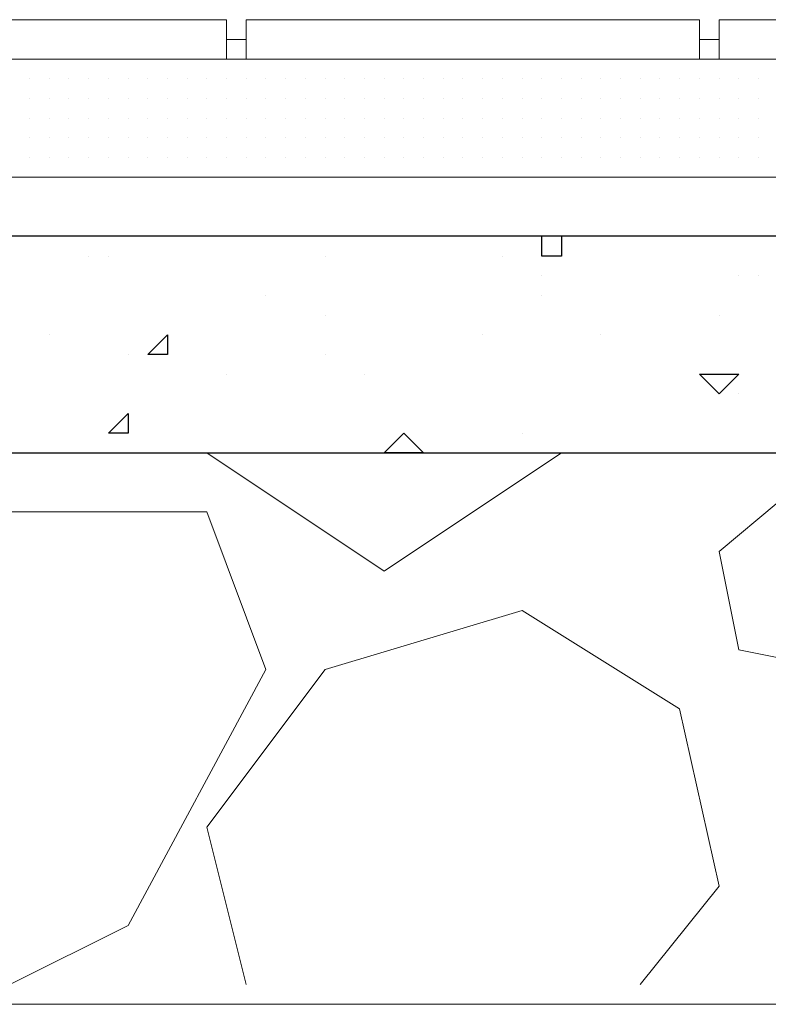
# Model space of a CAD drawing. Header units: metres. Extents: x 5.7 to 89.8, y 4 to 63.5.
# Tile 47 of 256: x 12.981 to 13.347, y 45.389 to 45.87. Entities that reach past the tile are written whole.
import ezdxf

# ---------------------------------------------------------------- set-up
doc = ezdxf.new("R2010")
doc.units = ezdxf.units.M
doc.header["$MEASUREMENT"] = 0
for name, color, linetype in [('PDF17_hatch', 7, 'Continuous'), ('PDF17_hatch-borshi', 7, 'Continuous'), ('PDF17_kaff', 7, 'Continuous')]:
    doc.layers.add(name, color=color, linetype=linetype)

msp = doc.modelspace()

# ---------------------------------------------------------------- linework, layer by layer
at = {"layer": 'PDF17_hatch', "lineweight": 25}
for points in [[(13.24611, 45.76425), (13.24611, 45.75462), (13.23648, 45.75462), (13.23648, 45.76425)], [(13.01496, 45.75462), (13.01496, 45.75462)], [(13.02459, 45.75462), (13.02459, 45.75462)], [(13.13054, 45.75462), (13.13054, 45.75462)], [(13.21722, 45.75462), (13.21722, 45.75462)], [(13.23648, 45.74499), (13.23648, 45.74499)], [(13.33279, 45.74499), (13.33279, 45.74499)], [(13.34242, 45.74499), (13.34242, 45.74499)], [(13.10164, 45.73536), (13.10164, 45.73536)], [(13.23648, 45.73536), (13.23648, 45.73536)], [(13.13054, 45.72573), (13.13054, 45.72573)], [(13.32316, 45.72573), (13.32316, 45.72573)], [(12.9957, 45.7161), (12.9957, 45.7161)], [(13.20759, 45.7161), (13.20759, 45.7161)], [(13.26537, 45.7161), (13.26537, 45.7161)], [(13.03422, 45.70646), (13.03422, 45.70646)], [(13.13054, 45.70646), (13.13054, 45.70646)], [(13.08238, 45.69683), (13.08238, 45.69683)], [(13.1498, 45.69683), (13.1498, 45.69683)], [(13.33279, 45.6872), (13.33279, 45.6872)], [(13.03422, 45.67757), (13.03422, 45.67757)], [(13.22685, 45.66794), (13.22685, 45.66794)], [(12.98607, 45.65831), (12.98607, 45.65831)], [(13.13054, 45.65831), (13.13054, 45.65831)], [(13.31353, 45.65831), (13.31353, 45.65831)], [(13.31353, 45.65831), (13.31353, 45.65831)], [(13.32316, 45.65831), (13.32316, 45.65831)]]:
    msp.add_lwpolyline(points, dxfattribs=at)
for points in [[(13.05349, 45.7161), (13.05349, 45.70646), (13.04386, 45.70646)], [(13.33279, 45.69683), (13.32316, 45.6872), (13.31353, 45.69683)], [(13.03422, 45.67757), (13.03422, 45.66794), (13.02459, 45.66794)], [(13.16906, 45.66794), (13.17869, 45.65831), (13.15943, 45.65831)]]:
    msp.add_lwpolyline(points, close=True, dxfattribs=at)
at = {"layer": 'PDF17_hatch-borshi', "lineweight": 18}
for points in [[(12.9957, 45.85093), (12.9957, 45.85093)], [(13.04386, 45.85093), (13.04386, 45.85093)], [(13.07275, 45.85093), (13.07275, 45.85093)], [(13.11127, 45.85093), (13.11127, 45.85093)], [(13.1209, 45.85093), (13.1209, 45.85093)], [(13.13054, 45.85093), (13.13054, 45.85093)], [(13.14017, 45.85093), (13.14017, 45.85093)], [(13.1498, 45.85093), (13.1498, 45.85093)], [(13.15943, 45.85093), (13.15943, 45.85093)], [(13.15943, 45.85093), (13.15943, 45.85093)], [(13.16906, 45.85093), (13.16906, 45.85093)], [(13.16906, 45.85093), (13.16906, 45.85093)], [(13.17869, 45.85093), (13.17869, 45.85093)], [(13.17869, 45.85093), (13.17869, 45.85093)], [(13.18832, 45.85093), (13.18832, 45.85093)], [(13.18832, 45.85093), (13.18832, 45.85093)], [(13.19795, 45.85093), (13.19795, 45.85093)], [(13.20759, 45.85093), (13.20759, 45.85093)], [(13.22685, 45.85093), (13.22685, 45.85093)], [(13.26537, 45.85093), (13.26537, 45.85093)], [(13.29427, 45.85093), (13.29427, 45.85093)], [(13.3039, 45.85093), (13.3039, 45.85093)], [(13.31353, 45.85093), (13.31353, 45.85093)], [(13.33279, 45.85093), (13.33279, 45.85093)], [(12.98607, 45.8413), (12.98607, 45.8413)], [(12.98607, 45.8413), (12.98607, 45.8413)], [(12.98607, 45.8413), (12.98607, 45.8413)], [(12.9957, 45.8413), (12.9957, 45.8413)], [(13.00533, 45.8413), (13.00533, 45.8413)], [(13.00533, 45.8413), (13.00533, 45.8413)], [(13.00533, 45.8413), (13.00533, 45.8413)], [(13.00533, 45.8413), (13.00533, 45.8413)], [(13.00533, 45.8413), (13.00533, 45.8413)], [(13.01496, 45.8413), (13.01496, 45.8413)], [(13.01496, 45.8413), (13.01496, 45.8413)], [(13.01496, 45.8413), (13.01496, 45.8413)], [(13.01496, 45.8413), (13.01496, 45.8413)], [(13.02459, 45.8413), (13.02459, 45.8413)], [(13.02459, 45.8413), (13.02459, 45.8413)], [(13.02459, 45.8413), (13.02459, 45.8413)], [(13.03422, 45.8413), (13.03422, 45.8413)], [(13.03422, 45.8413), (13.03422, 45.8413)], [(13.03422, 45.8413), (13.03422, 45.8413)], [(13.03422, 45.8413), (13.03422, 45.8413)], [(13.04386, 45.8413), (13.04386, 45.8413)], [(13.04386, 45.8413), (13.04386, 45.8413)], [(13.04386, 45.8413), (13.04386, 45.8413)], [(13.04386, 45.8413), (13.04386, 45.8413)], [(13.05349, 45.8413), (13.05349, 45.8413)], [(13.05349, 45.8413), (13.05349, 45.8413)], [(13.05349, 45.8413), (13.05349, 45.8413)], [(13.06312, 45.8413), (13.06312, 45.8413)], [(13.06312, 45.8413), (13.06312, 45.8413)], [(13.06312, 45.8413), (13.06312, 45.8413)], [(13.06312, 45.8413), (13.06312, 45.8413)], [(13.07275, 45.8413), (13.07275, 45.8413)], [(13.07275, 45.8413), (13.07275, 45.8413)], [(13.07275, 45.8413), (13.07275, 45.8413)], [(13.07275, 45.8413), (13.07275, 45.8413)], [(13.07275, 45.8413), (13.07275, 45.8413)], [(13.07275, 45.8413), (13.07275, 45.8413)], [(13.08238, 45.8413), (13.08238, 45.8413)], [(13.08238, 45.8413), (13.08238, 45.8413)], [(13.08238, 45.8413), (13.08238, 45.8413)], [(13.08238, 45.8413), (13.08238, 45.8413)], [(13.09201, 45.8413), (13.09201, 45.8413)], [(13.09201, 45.8413), (13.09201, 45.8413)], [(13.09201, 45.8413), (13.09201, 45.8413)], [(13.09201, 45.8413), (13.09201, 45.8413)], [(13.09201, 45.8413), (13.09201, 45.8413)], [(13.09201, 45.8413), (13.09201, 45.8413)], [(13.10164, 45.8413), (13.10164, 45.8413)], [(13.10164, 45.8413), (13.10164, 45.8413)], [(13.10164, 45.8413), (13.10164, 45.8413)], [(13.10164, 45.8413), (13.10164, 45.8413)], [(13.11127, 45.8413), (13.11127, 45.8413)], [(13.11127, 45.8413), (13.11127, 45.8413)], [(13.11127, 45.8413), (13.11127, 45.8413)], [(13.11127, 45.8413), (13.11127, 45.8413)], [(13.11127, 45.8413), (13.11127, 45.8413)], [(13.1209, 45.8413), (13.1209, 45.8413)], [(13.1209, 45.8413), (13.1209, 45.8413)], [(13.1209, 45.8413), (13.1209, 45.8413)], [(13.1209, 45.8413), (13.1209, 45.8413)], [(13.13054, 45.8413), (13.13054, 45.8413)], [(13.13054, 45.8413), (13.13054, 45.8413)], [(13.13054, 45.8413), (13.13054, 45.8413)], [(13.13054, 45.8413), (13.13054, 45.8413)], [(13.14017, 45.8413), (13.14017, 45.8413)], [(13.14017, 45.8413), (13.14017, 45.8413)], [(13.14017, 45.8413), (13.14017, 45.8413)], [(13.14017, 45.8413), (13.14017, 45.8413)], [(13.1498, 45.8413), (13.1498, 45.8413)], [(13.1498, 45.8413), (13.1498, 45.8413)], [(13.1498, 45.8413), (13.1498, 45.8413)], [(13.15943, 45.8413), (13.15943, 45.8413)], [(13.15943, 45.8413), (13.15943, 45.8413)], [(13.15943, 45.8413), (13.15943, 45.8413)], [(13.15943, 45.8413), (13.15943, 45.8413)], [(13.16906, 45.8413), (13.16906, 45.8413)], [(13.16906, 45.8413), (13.16906, 45.8413)], [(13.16906, 45.8413), (13.16906, 45.8413)], [(13.16906, 45.8413), (13.16906, 45.8413)], [(13.17869, 45.8413), (13.17869, 45.8413)], [(13.17869, 45.8413), (13.17869, 45.8413)], [(13.18832, 45.8413), (13.18832, 45.8413)], [(13.18832, 45.8413), (13.18832, 45.8413)], [(13.18832, 45.8413), (13.18832, 45.8413)], [(13.18832, 45.8413), (13.18832, 45.8413)], [(13.19795, 45.8413), (13.19795, 45.8413)], [(13.19795, 45.8413), (13.19795, 45.8413)], [(13.19795, 45.8413), (13.19795, 45.8413)], [(13.20759, 45.8413), (13.20759, 45.8413)], [(13.20759, 45.8413), (13.20759, 45.8413)], [(13.20759, 45.8413), (13.20759, 45.8413)], [(13.20759, 45.8413), (13.20759, 45.8413)], [(13.21722, 45.8413), (13.21722, 45.8413)], [(13.21722, 45.8413), (13.21722, 45.8413)], [(13.21722, 45.8413), (13.21722, 45.8413)], [(13.21722, 45.8413), (13.21722, 45.8413)], [(13.22685, 45.8413), (13.22685, 45.8413)], [(13.22685, 45.8413), (13.22685, 45.8413)], [(13.22685, 45.8413), (13.22685, 45.8413)], [(13.22685, 45.8413), (13.22685, 45.8413)], [(13.23648, 45.8413), (13.23648, 45.8413)], [(13.23648, 45.8413), (13.23648, 45.8413)], [(13.23648, 45.8413), (13.23648, 45.8413)], [(13.23648, 45.8413), (13.23648, 45.8413)], [(13.24611, 45.8413), (13.24611, 45.8413)], [(13.24611, 45.8413), (13.24611, 45.8413)], [(13.24611, 45.8413), (13.24611, 45.8413)], [(13.25574, 45.8413), (13.25574, 45.8413)], [(13.25574, 45.8413), (13.25574, 45.8413)], [(13.25574, 45.8413), (13.25574, 45.8413)], [(13.25574, 45.8413), (13.25574, 45.8413)], [(13.26537, 45.8413), (13.26537, 45.8413)], [(13.26537, 45.8413), (13.26537, 45.8413)], [(13.26537, 45.8413), (13.26537, 45.8413)], [(13.275, 45.8413), (13.275, 45.8413)], [(13.275, 45.8413), (13.275, 45.8413)], [(13.275, 45.8413), (13.275, 45.8413)], [(13.275, 45.8413), (13.275, 45.8413)], [(13.28464, 45.8413), (13.28464, 45.8413)], [(13.28464, 45.8413), (13.28464, 45.8413)], [(13.28464, 45.8413), (13.28464, 45.8413)], [(13.28464, 45.8413), (13.28464, 45.8413)], [(13.29427, 45.8413), (13.29427, 45.8413)], [(13.29427, 45.8413), (13.29427, 45.8413)], [(13.29427, 45.8413), (13.29427, 45.8413)], [(13.29427, 45.8413), (13.29427, 45.8413)], [(13.29427, 45.8413), (13.29427, 45.8413)], [(13.3039, 45.8413), (13.3039, 45.8413)], [(13.3039, 45.8413), (13.3039, 45.8413)], [(13.3039, 45.8413), (13.3039, 45.8413)], [(13.31353, 45.8413), (13.31353, 45.8413)], [(13.31353, 45.8413), (13.31353, 45.8413)], [(13.31353, 45.8413), (13.31353, 45.8413)], [(13.31353, 45.8413), (13.31353, 45.8413)], [(13.31353, 45.8413), (13.31353, 45.8413)], [(13.32316, 45.8413), (13.32316, 45.8413)], [(13.32316, 45.8413), (13.32316, 45.8413)], [(13.32316, 45.8413), (13.32316, 45.8413)], [(13.32316, 45.8413), (13.32316, 45.8413)], [(13.32316, 45.8413), (13.32316, 45.8413)], [(13.33279, 45.8413), (13.33279, 45.8413)], [(13.33279, 45.8413), (13.33279, 45.8413)], [(13.33279, 45.8413), (13.33279, 45.8413)], [(13.34242, 45.8413), (13.34242, 45.8413)], [(13.34242, 45.8413), (13.34242, 45.8413)], [(13.34242, 45.8413), (13.34242, 45.8413)], [(13.34242, 45.8413), (13.34242, 45.8413)], [(12.98607, 45.83167), (12.98607, 45.83167)], [(12.98607, 45.83167), (12.98607, 45.83167)], [(12.98607, 45.83167), (12.98607, 45.83167)], [(12.9957, 45.83167), (12.9957, 45.83167)], [(12.9957, 45.83167), (12.9957, 45.83167)], [(12.9957, 45.83167), (12.9957, 45.83167)], [(13.00533, 45.83167), (13.00533, 45.83167)], [(13.00533, 45.83167), (13.00533, 45.83167)], [(13.00533, 45.83167), (13.00533, 45.83167)], [(13.00533, 45.83167), (13.00533, 45.83167)], [(13.00533, 45.83167), (13.00533, 45.83167)], [(13.01496, 45.83167), (13.01496, 45.83167)], [(13.01496, 45.83167), (13.01496, 45.83167)], [(13.01496, 45.83167), (13.01496, 45.83167)], [(13.01496, 45.83167), (13.01496, 45.83167)], [(13.01496, 45.83167), (13.01496, 45.83167)], [(13.02459, 45.83167), (13.02459, 45.83167)], [(13.02459, 45.83167), (13.02459, 45.83167)], [(13.02459, 45.83167), (13.02459, 45.83167)], [(13.02459, 45.83167), (13.02459, 45.83167)], [(13.03422, 45.83167), (13.03422, 45.83167)], [(13.03422, 45.83167), (13.03422, 45.83167)], [(13.03422, 45.83167), (13.03422, 45.83167)], [(13.03422, 45.83167), (13.03422, 45.83167)], [(13.03422, 45.83167), (13.03422, 45.83167)], [(13.04386, 45.83167), (13.04386, 45.83167)], [(13.04386, 45.83167), (13.04386, 45.83167)], [(13.04386, 45.83167), (13.04386, 45.83167)], [(13.04386, 45.83167), (13.04386, 45.83167)], [(13.04386, 45.83167), (13.04386, 45.83167)], [(13.05349, 45.83167), (13.05349, 45.83167)], [(13.05349, 45.83167), (13.05349, 45.83167)], [(13.05349, 45.83167), (13.05349, 45.83167)], [(13.05349, 45.83167), (13.05349, 45.83167)], [(13.06312, 45.83167), (13.06312, 45.83167)], [(13.06312, 45.83167), (13.06312, 45.83167)], [(13.06312, 45.83167), (13.06312, 45.83167)], [(13.06312, 45.83167), (13.06312, 45.83167)], [(13.07275, 45.83167), (13.07275, 45.83167)], [(13.07275, 45.83167), (13.07275, 45.83167)], [(13.07275, 45.83167), (13.07275, 45.83167)], [(13.07275, 45.83167), (13.07275, 45.83167)], [(13.08238, 45.83167), (13.08238, 45.83167)], [(13.08238, 45.83167), (13.08238, 45.83167)], [(13.08238, 45.83167), (13.08238, 45.83167)], [(13.09201, 45.83167), (13.09201, 45.83167)], [(13.09201, 45.83167), (13.09201, 45.83167)], [(13.09201, 45.83167), (13.09201, 45.83167)], [(13.09201, 45.83167), (13.09201, 45.83167)], [(13.10164, 45.83167), (13.10164, 45.83167)], [(13.10164, 45.83167), (13.10164, 45.83167)], [(13.10164, 45.83167), (13.10164, 45.83167)], [(13.10164, 45.83167), (13.10164, 45.83167)], [(13.11127, 45.83167), (13.11127, 45.83167)], [(13.11127, 45.83167), (13.11127, 45.83167)], [(13.11127, 45.83167), (13.11127, 45.83167)], [(13.11127, 45.83167), (13.11127, 45.83167)], [(13.1209, 45.83167), (13.1209, 45.83167)], [(13.1209, 45.83167), (13.1209, 45.83167)], [(13.1209, 45.83167), (13.1209, 45.83167)], [(13.13054, 45.83167), (13.13054, 45.83167)], [(13.13054, 45.83167), (13.13054, 45.83167)], [(13.14017, 45.83167), (13.14017, 45.83167)], [(13.14017, 45.83167), (13.14017, 45.83167)], [(13.14017, 45.83167), (13.14017, 45.83167)], [(13.14017, 45.83167), (13.14017, 45.83167)], [(13.14017, 45.83167), (13.14017, 45.83167)], [(13.1498, 45.83167), (13.1498, 45.83167)], [(13.1498, 45.83167), (13.1498, 45.83167)], [(13.15943, 45.83167), (13.15943, 45.83167)], [(13.15943, 45.83167), (13.15943, 45.83167)], [(13.15943, 45.83167), (13.15943, 45.83167)], [(13.15943, 45.83167), (13.15943, 45.83167)], [(13.16906, 45.83167), (13.16906, 45.83167)], [(13.16906, 45.83167), (13.16906, 45.83167)], [(13.16906, 45.83167), (13.16906, 45.83167)], [(13.17869, 45.83167), (13.17869, 45.83167)], [(13.17869, 45.83167), (13.17869, 45.83167)], [(13.17869, 45.83167), (13.17869, 45.83167)], [(13.18832, 45.83167), (13.18832, 45.83167)], [(13.18832, 45.83167), (13.18832, 45.83167)], [(13.18832, 45.83167), (13.18832, 45.83167)], [(13.19795, 45.83167), (13.19795, 45.83167)], [(13.19795, 45.83167), (13.19795, 45.83167)], [(13.19795, 45.83167), (13.19795, 45.83167)], [(13.19795, 45.83167), (13.19795, 45.83167)], [(13.20759, 45.83167), (13.20759, 45.83167)], [(13.20759, 45.83167), (13.20759, 45.83167)], [(13.21722, 45.83167), (13.21722, 45.83167)], [(13.21722, 45.83167), (13.21722, 45.83167)], [(13.21722, 45.83167), (13.21722, 45.83167)], [(13.21722, 45.83167), (13.21722, 45.83167)], [(13.22685, 45.83167), (13.22685, 45.83167)], [(13.22685, 45.83167), (13.22685, 45.83167)], [(13.22685, 45.83167), (13.22685, 45.83167)], [(13.22685, 45.83167), (13.22685, 45.83167)], [(13.22685, 45.83167), (13.22685, 45.83167)], [(13.23648, 45.83167), (13.23648, 45.83167)], [(13.23648, 45.83167), (13.23648, 45.83167)], [(13.23648, 45.83167), (13.23648, 45.83167)], [(13.23648, 45.83167), (13.23648, 45.83167)], [(13.24611, 45.83167), (13.24611, 45.83167)], [(13.24611, 45.83167), (13.24611, 45.83167)], [(13.24611, 45.83167), (13.24611, 45.83167)], [(13.24611, 45.83167), (13.24611, 45.83167)], [(13.25574, 45.83167), (13.25574, 45.83167)], [(13.25574, 45.83167), (13.25574, 45.83167)], [(13.25574, 45.83167), (13.25574, 45.83167)], [(13.25574, 45.83167), (13.25574, 45.83167)], [(13.25574, 45.83167), (13.25574, 45.83167)], [(13.26537, 45.83167), (13.26537, 45.83167)], [(13.26537, 45.83167), (13.26537, 45.83167)], [(13.26537, 45.83167), (13.26537, 45.83167)], [(13.26537, 45.83167), (13.26537, 45.83167)], [(13.275, 45.83167), (13.275, 45.83167)], [(13.275, 45.83167), (13.275, 45.83167)], [(13.275, 45.83167), (13.275, 45.83167)], [(13.28464, 45.83167), (13.28464, 45.83167)], [(13.28464, 45.83167), (13.28464, 45.83167)], [(13.28464, 45.83167), (13.28464, 45.83167)], [(13.28464, 45.83167), (13.28464, 45.83167)], [(13.29427, 45.83167), (13.29427, 45.83167)], [(13.29427, 45.83167), (13.29427, 45.83167)], [(13.29427, 45.83167), (13.29427, 45.83167)], [(13.29427, 45.83167), (13.29427, 45.83167)], [(13.3039, 45.83167), (13.3039, 45.83167)], [(13.3039, 45.83167), (13.3039, 45.83167)], [(13.3039, 45.83167), (13.3039, 45.83167)], [(13.31353, 45.83167), (13.31353, 45.83167)], [(13.31353, 45.83167), (13.31353, 45.83167)], [(13.31353, 45.83167), (13.31353, 45.83167)], [(13.31353, 45.83167), (13.31353, 45.83167)], [(13.32316, 45.83167), (13.32316, 45.83167)], [(13.32316, 45.83167), (13.32316, 45.83167)], [(13.32316, 45.83167), (13.32316, 45.83167)], [(13.33279, 45.83167), (13.33279, 45.83167)], [(13.33279, 45.83167), (13.33279, 45.83167)], [(13.34242, 45.83167), (13.34242, 45.83167)], [(13.34242, 45.83167), (13.34242, 45.83167)], [(13.34242, 45.83167), (13.34242, 45.83167)], [(13.34242, 45.83167), (13.34242, 45.83167)], [(12.98607, 45.82204), (12.98607, 45.82204)], [(12.98607, 45.82204), (12.98607, 45.82204)], [(12.98607, 45.82204), (12.98607, 45.82204)], [(12.9957, 45.82204), (12.9957, 45.82204)], [(12.9957, 45.82204), (12.9957, 45.82204)], [(12.9957, 45.82204), (12.9957, 45.82204)], [(13.00533, 45.82204), (13.00533, 45.82204)], [(13.00533, 45.82204), (13.00533, 45.82204)], [(13.00533, 45.82204), (13.00533, 45.82204)], [(13.00533, 45.82204), (13.00533, 45.82204)], [(13.00533, 45.82204), (13.00533, 45.82204)], [(13.01496, 45.82204), (13.01496, 45.82204)], [(13.01496, 45.82204), (13.01496, 45.82204)], [(13.02459, 45.82204), (13.02459, 45.82204)], [(13.02459, 45.82204), (13.02459, 45.82204)], [(13.02459, 45.82204), (13.02459, 45.82204)], [(13.03422, 45.82204), (13.03422, 45.82204)], [(13.03422, 45.82204), (13.03422, 45.82204)], [(13.03422, 45.82204), (13.03422, 45.82204)], [(13.03422, 45.82204), (13.03422, 45.82204)], [(13.04386, 45.82204), (13.04386, 45.82204)], [(13.04386, 45.82204), (13.04386, 45.82204)], [(13.04386, 45.82204), (13.04386, 45.82204)], [(13.04386, 45.82204), (13.04386, 45.82204)], [(13.05349, 45.82204), (13.05349, 45.82204)], [(13.05349, 45.82204), (13.05349, 45.82204)], [(13.06312, 45.82204), (13.06312, 45.82204)], [(13.06312, 45.82204), (13.06312, 45.82204)], [(13.06312, 45.82204), (13.06312, 45.82204)], [(13.06312, 45.82204), (13.06312, 45.82204)], [(13.07275, 45.82204), (13.07275, 45.82204)], [(13.07275, 45.82204), (13.07275, 45.82204)], [(13.07275, 45.82204), (13.07275, 45.82204)], [(13.07275, 45.82204), (13.07275, 45.82204)], [(13.08238, 45.82204), (13.08238, 45.82204)], [(13.08238, 45.82204), (13.08238, 45.82204)], [(13.09201, 45.82204), (13.09201, 45.82204)], [(13.09201, 45.82204), (13.09201, 45.82204)], [(13.09201, 45.82204), (13.09201, 45.82204)], [(13.09201, 45.82204), (13.09201, 45.82204)], [(13.10164, 45.82204), (13.10164, 45.82204)], [(13.10164, 45.82204), (13.10164, 45.82204)], [(13.10164, 45.82204), (13.10164, 45.82204)], [(13.11127, 45.82204), (13.11127, 45.82204)], [(13.11127, 45.82204), (13.11127, 45.82204)], [(13.11127, 45.82204), (13.11127, 45.82204)], [(13.11127, 45.82204), (13.11127, 45.82204)], [(13.1209, 45.82204), (13.1209, 45.82204)], [(13.1209, 45.82204), (13.1209, 45.82204)], [(13.1209, 45.82204), (13.1209, 45.82204)], [(13.1209, 45.82204), (13.1209, 45.82204)], [(13.13054, 45.82204), (13.13054, 45.82204)], [(13.13054, 45.82204), (13.13054, 45.82204)], [(13.13054, 45.82204), (13.13054, 45.82204)], [(13.13054, 45.82204), (13.13054, 45.82204)], [(13.13054, 45.82204), (13.13054, 45.82204)], [(13.14017, 45.82204), (13.14017, 45.82204)], [(13.14017, 45.82204), (13.14017, 45.82204)], [(13.14017, 45.82204), (13.14017, 45.82204)], [(13.1498, 45.82204), (13.1498, 45.82204)], [(13.1498, 45.82204), (13.1498, 45.82204)], [(13.1498, 45.82204), (13.1498, 45.82204)], [(13.1498, 45.82204), (13.1498, 45.82204)], [(13.1498, 45.82204), (13.1498, 45.82204)], [(13.15943, 45.82204), (13.15943, 45.82204)], [(13.15943, 45.82204), (13.15943, 45.82204)], [(13.15943, 45.82204), (13.15943, 45.82204)], [(13.15943, 45.82204), (13.15943, 45.82204)], [(13.15943, 45.82204), (13.15943, 45.82204)], [(13.16906, 45.82204), (13.16906, 45.82204)], [(13.16906, 45.82204), (13.16906, 45.82204)], [(13.16906, 45.82204), (13.16906, 45.82204)], [(13.16906, 45.82204), (13.16906, 45.82204)], [(13.16906, 45.82204), (13.16906, 45.82204)], [(13.17869, 45.82204), (13.17869, 45.82204)], [(13.17869, 45.82204), (13.17869, 45.82204)], [(13.17869, 45.82204), (13.17869, 45.82204)], [(13.18832, 45.82204), (13.18832, 45.82204)], [(13.18832, 45.82204), (13.18832, 45.82204)], [(13.18832, 45.82204), (13.18832, 45.82204)], [(13.18832, 45.82204), (13.18832, 45.82204)], [(13.18832, 45.82204), (13.18832, 45.82204)], [(13.19795, 45.82204), (13.19795, 45.82204)], [(13.19795, 45.82204), (13.19795, 45.82204)], [(13.20759, 45.82204), (13.20759, 45.82204)], [(13.20759, 45.82204), (13.20759, 45.82204)], [(13.20759, 45.82204), (13.20759, 45.82204)], [(13.20759, 45.82204), (13.20759, 45.82204)], [(13.21722, 45.82204), (13.21722, 45.82204)], [(13.21722, 45.82204), (13.21722, 45.82204)], [(13.21722, 45.82204), (13.21722, 45.82204)], [(13.22685, 45.82204), (13.22685, 45.82204)], [(13.22685, 45.82204), (13.22685, 45.82204)], [(13.22685, 45.82204), (13.22685, 45.82204)], [(13.22685, 45.82204), (13.22685, 45.82204)], [(13.23648, 45.82204), (13.23648, 45.82204)], [(13.23648, 45.82204), (13.23648, 45.82204)], [(13.24611, 45.82204), (13.24611, 45.82204)], [(13.24611, 45.82204), (13.24611, 45.82204)], [(13.24611, 45.82204), (13.24611, 45.82204)], [(13.24611, 45.82204), (13.24611, 45.82204)], [(13.25574, 45.82204), (13.25574, 45.82204)], [(13.25574, 45.82204), (13.25574, 45.82204)], [(13.26537, 45.82204), (13.26537, 45.82204)], [(13.26537, 45.82204), (13.26537, 45.82204)], [(13.26537, 45.82204), (13.26537, 45.82204)], [(13.275, 45.82204), (13.275, 45.82204)], [(13.275, 45.82204), (13.275, 45.82204)], [(13.275, 45.82204), (13.275, 45.82204)], [(13.28464, 45.82204), (13.28464, 45.82204)], [(13.28464, 45.82204), (13.28464, 45.82204)], [(13.28464, 45.82204), (13.28464, 45.82204)], [(13.29427, 45.82204), (13.29427, 45.82204)], [(13.29427, 45.82204), (13.29427, 45.82204)], [(13.29427, 45.82204), (13.29427, 45.82204)], [(13.29427, 45.82204), (13.29427, 45.82204)], [(13.29427, 45.82204), (13.29427, 45.82204)], [(13.3039, 45.82204), (13.3039, 45.82204)], [(13.3039, 45.82204), (13.3039, 45.82204)], [(13.31353, 45.82204), (13.31353, 45.82204)], [(13.31353, 45.82204), (13.31353, 45.82204)], [(13.31353, 45.82204), (13.31353, 45.82204)], [(13.32316, 45.82204), (13.32316, 45.82204)], [(13.32316, 45.82204), (13.32316, 45.82204)], [(13.32316, 45.82204), (13.32316, 45.82204)], [(13.32316, 45.82204), (13.32316, 45.82204)], [(13.33279, 45.82204), (13.33279, 45.82204)], [(13.33279, 45.82204), (13.33279, 45.82204)], [(13.34242, 45.82204), (13.34242, 45.82204)], [(13.34242, 45.82204), (13.34242, 45.82204)], [(13.34242, 45.82204), (13.34242, 45.82204)], [(13.34242, 45.82204), (13.34242, 45.82204)], [(13.34242, 45.82204), (13.34242, 45.82204)], [(12.98607, 45.81241), (12.98607, 45.81241)], [(12.98607, 45.81241), (12.98607, 45.81241)], [(12.9957, 45.81241), (12.9957, 45.81241)], [(12.9957, 45.81241), (12.9957, 45.81241)], [(12.9957, 45.81241), (12.9957, 45.81241)], [(12.9957, 45.81241), (12.9957, 45.81241)], [(13.00533, 45.81241), (13.00533, 45.81241)], [(13.00533, 45.81241), (13.00533, 45.81241)], [(13.00533, 45.81241), (13.00533, 45.81241)], [(13.01496, 45.81241), (13.01496, 45.81241)], [(13.01496, 45.81241), (13.01496, 45.81241)], [(13.01496, 45.81241), (13.01496, 45.81241)], [(13.02459, 45.81241), (13.02459, 45.81241)], [(13.02459, 45.81241), (13.02459, 45.81241)], [(13.02459, 45.81241), (13.02459, 45.81241)], [(13.02459, 45.81241), (13.02459, 45.81241)], [(13.03422, 45.81241), (13.03422, 45.81241)], [(13.03422, 45.81241), (13.03422, 45.81241)], [(13.03422, 45.81241), (13.03422, 45.81241)], [(13.04386, 45.81241), (13.04386, 45.81241)], [(13.04386, 45.81241), (13.04386, 45.81241)], [(13.04386, 45.81241), (13.04386, 45.81241)], [(13.04386, 45.81241), (13.04386, 45.81241)], [(13.05349, 45.81241), (13.05349, 45.81241)], [(13.05349, 45.81241), (13.05349, 45.81241)], [(13.05349, 45.81241), (13.05349, 45.81241)], [(13.05349, 45.81241), (13.05349, 45.81241)], [(13.06312, 45.81241), (13.06312, 45.81241)], [(13.06312, 45.81241), (13.06312, 45.81241)], [(13.06312, 45.81241), (13.06312, 45.81241)], [(13.06312, 45.81241), (13.06312, 45.81241)], [(13.07275, 45.81241), (13.07275, 45.81241)], [(13.07275, 45.81241), (13.07275, 45.81241)], [(13.07275, 45.81241), (13.07275, 45.81241)], [(13.07275, 45.81241), (13.07275, 45.81241)], [(13.07275, 45.81241), (13.07275, 45.81241)], [(13.07275, 45.81241), (13.07275, 45.81241)], [(13.08238, 45.81241), (13.08238, 45.81241)], [(13.08238, 45.81241), (13.08238, 45.81241)], [(13.08238, 45.81241), (13.08238, 45.81241)], [(13.08238, 45.81241), (13.08238, 45.81241)], [(13.09201, 45.81241), (13.09201, 45.81241)], [(13.09201, 45.81241), (13.09201, 45.81241)], [(13.09201, 45.81241), (13.09201, 45.81241)], [(13.09201, 45.81241), (13.09201, 45.81241)], [(13.10164, 45.81241), (13.10164, 45.81241)], [(13.10164, 45.81241), (13.10164, 45.81241)], [(13.10164, 45.81241), (13.10164, 45.81241)], [(13.10164, 45.81241), (13.10164, 45.81241)], [(13.10164, 45.81241), (13.10164, 45.81241)], [(13.11127, 45.81241), (13.11127, 45.81241)], [(13.11127, 45.81241), (13.11127, 45.81241)], [(13.11127, 45.81241), (13.11127, 45.81241)], [(13.11127, 45.81241), (13.11127, 45.81241)], [(13.1209, 45.81241), (13.1209, 45.81241)], [(13.1209, 45.81241), (13.1209, 45.81241)], [(13.1209, 45.81241), (13.1209, 45.81241)], [(13.1209, 45.81241), (13.1209, 45.81241)], [(13.13054, 45.81241), (13.13054, 45.81241)], [(13.13054, 45.81241), (13.13054, 45.81241)], [(13.13054, 45.81241), (13.13054, 45.81241)], [(13.13054, 45.81241), (13.13054, 45.81241)], [(13.14017, 45.81241), (13.14017, 45.81241)], [(13.14017, 45.81241), (13.14017, 45.81241)], [(13.14017, 45.81241), (13.14017, 45.81241)], [(13.14017, 45.81241), (13.14017, 45.81241)], [(13.1498, 45.81241), (13.1498, 45.81241)], [(13.1498, 45.81241), (13.1498, 45.81241)], [(13.1498, 45.81241), (13.1498, 45.81241)], [(13.15943, 45.81241), (13.15943, 45.81241)], [(13.15943, 45.81241), (13.15943, 45.81241)], [(13.15943, 45.81241), (13.15943, 45.81241)], [(13.15943, 45.81241), (13.15943, 45.81241)], [(13.15943, 45.81241), (13.15943, 45.81241)], [(13.16906, 45.81241), (13.16906, 45.81241)], [(13.16906, 45.81241), (13.16906, 45.81241)], [(13.16906, 45.81241), (13.16906, 45.81241)], [(13.17869, 45.81241), (13.17869, 45.81241)], [(13.17869, 45.81241), (13.17869, 45.81241)], [(13.17869, 45.81241), (13.17869, 45.81241)], [(13.17869, 45.81241), (13.17869, 45.81241)], [(13.18832, 45.81241), (13.18832, 45.81241)], [(13.18832, 45.81241), (13.18832, 45.81241)], [(13.19795, 45.81241), (13.19795, 45.81241)], [(13.19795, 45.81241), (13.19795, 45.81241)], [(13.19795, 45.81241), (13.19795, 45.81241)], [(13.19795, 45.81241), (13.19795, 45.81241)], [(13.20759, 45.81241), (13.20759, 45.81241)], [(13.20759, 45.81241), (13.20759, 45.81241)], [(13.21722, 45.81241), (13.21722, 45.81241)], [(13.21722, 45.81241), (13.21722, 45.81241)], [(13.21722, 45.81241), (13.21722, 45.81241)], [(13.21722, 45.81241), (13.21722, 45.81241)], [(13.22685, 45.81241), (13.22685, 45.81241)], [(13.22685, 45.81241), (13.22685, 45.81241)], [(13.22685, 45.81241), (13.22685, 45.81241)], [(13.23648, 45.81241), (13.23648, 45.81241)], [(13.23648, 45.81241), (13.23648, 45.81241)], [(13.23648, 45.81241), (13.23648, 45.81241)], [(13.24611, 45.81241), (13.24611, 45.81241)], [(13.24611, 45.81241), (13.24611, 45.81241)], [(13.24611, 45.81241), (13.24611, 45.81241)], [(13.25574, 45.81241), (13.25574, 45.81241)], [(13.25574, 45.81241), (13.25574, 45.81241)], [(13.25574, 45.81241), (13.25574, 45.81241)], [(13.25574, 45.81241), (13.25574, 45.81241)], [(13.26537, 45.81241), (13.26537, 45.81241)], [(13.26537, 45.81241), (13.26537, 45.81241)], [(13.275, 45.81241), (13.275, 45.81241)], [(13.275, 45.81241), (13.275, 45.81241)], [(13.275, 45.81241), (13.275, 45.81241)], [(13.275, 45.81241), (13.275, 45.81241)], [(13.275, 45.81241), (13.275, 45.81241)], [(13.28464, 45.81241), (13.28464, 45.81241)], [(13.28464, 45.81241), (13.28464, 45.81241)], [(13.28464, 45.81241), (13.28464, 45.81241)], [(13.28464, 45.81241), (13.28464, 45.81241)], [(13.29427, 45.81241), (13.29427, 45.81241)], [(13.29427, 45.81241), (13.29427, 45.81241)], [(13.29427, 45.81241), (13.29427, 45.81241)], [(13.29427, 45.81241), (13.29427, 45.81241)], [(13.29427, 45.81241), (13.29427, 45.81241)], [(13.3039, 45.81241), (13.3039, 45.81241)], [(13.3039, 45.81241), (13.3039, 45.81241)], [(13.3039, 45.81241), (13.3039, 45.81241)], [(13.3039, 45.81241), (13.3039, 45.81241)], [(13.31353, 45.81241), (13.31353, 45.81241)], [(13.31353, 45.81241), (13.31353, 45.81241)], [(13.31353, 45.81241), (13.31353, 45.81241)], [(13.31353, 45.81241), (13.31353, 45.81241)], [(13.31353, 45.81241), (13.31353, 45.81241)], [(13.32316, 45.81241), (13.32316, 45.81241)], [(13.32316, 45.81241), (13.32316, 45.81241)], [(13.32316, 45.81241), (13.32316, 45.81241)], [(13.33279, 45.81241), (13.33279, 45.81241)], [(13.33279, 45.81241), (13.33279, 45.81241)], [(13.33279, 45.81241), (13.33279, 45.81241)], [(13.34242, 45.81241), (13.34242, 45.81241)], [(13.34242, 45.81241), (13.34242, 45.81241)], [(13.34242, 45.81241), (13.34242, 45.81241)], [(13.34242, 45.81241), (13.34242, 45.81241)], [(13.34242, 45.81241), (13.34242, 45.81241)], [(12.98607, 45.80278), (12.98607, 45.80278)], [(12.98607, 45.80278), (12.98607, 45.80278)], [(12.98607, 45.80278), (12.98607, 45.80278)], [(12.9957, 45.80278), (12.9957, 45.80278)], [(12.9957, 45.80278), (12.9957, 45.80278)], [(12.9957, 45.80278), (12.9957, 45.80278)], [(12.9957, 45.80278), (12.9957, 45.80278)], [(12.9957, 45.80278), (12.9957, 45.80278)], [(13.00533, 45.80278), (13.00533, 45.80278)], [(13.00533, 45.80278), (13.00533, 45.80278)], [(13.00533, 45.80278), (13.00533, 45.80278)], [(13.00533, 45.80278), (13.00533, 45.80278)], [(13.00533, 45.80278), (13.00533, 45.80278)], [(13.00533, 45.80278), (13.00533, 45.80278)], [(13.01496, 45.80278), (13.01496, 45.80278)], [(13.01496, 45.80278), (13.01496, 45.80278)], [(13.01496, 45.80278), (13.01496, 45.80278)], [(13.02459, 45.80278), (13.02459, 45.80278)], [(13.02459, 45.80278), (13.02459, 45.80278)], [(13.02459, 45.80278), (13.02459, 45.80278)], [(13.02459, 45.80278), (13.02459, 45.80278)], [(13.02459, 45.80278), (13.02459, 45.80278)], [(13.03422, 45.80278), (13.03422, 45.80278)], [(13.03422, 45.80278), (13.03422, 45.80278)], [(13.03422, 45.80278), (13.03422, 45.80278)], [(13.03422, 45.80278), (13.03422, 45.80278)], [(13.04386, 45.80278), (13.04386, 45.80278)], [(13.04386, 45.80278), (13.04386, 45.80278)], [(13.05349, 45.80278), (13.05349, 45.80278)], [(13.05349, 45.80278), (13.05349, 45.80278)], [(13.05349, 45.80278), (13.05349, 45.80278)], [(13.05349, 45.80278), (13.05349, 45.80278)], [(13.06312, 45.80278), (13.06312, 45.80278)], [(13.06312, 45.80278), (13.06312, 45.80278)], [(13.06312, 45.80278), (13.06312, 45.80278)], [(13.07275, 45.80278), (13.07275, 45.80278)], [(13.07275, 45.80278), (13.07275, 45.80278)], [(13.07275, 45.80278), (13.07275, 45.80278)], [(13.08238, 45.80278), (13.08238, 45.80278)], [(13.08238, 45.80278), (13.08238, 45.80278)], [(13.08238, 45.80278), (13.08238, 45.80278)], [(13.09201, 45.80278), (13.09201, 45.80278)], [(13.09201, 45.80278), (13.09201, 45.80278)], [(13.09201, 45.80278), (13.09201, 45.80278)], [(13.09201, 45.80278), (13.09201, 45.80278)], [(13.10164, 45.80278), (13.10164, 45.80278)], [(13.10164, 45.80278), (13.10164, 45.80278)], [(13.10164, 45.80278), (13.10164, 45.80278)], [(13.11127, 45.80278), (13.11127, 45.80278)], [(13.11127, 45.80278), (13.11127, 45.80278)], [(13.11127, 45.80278), (13.11127, 45.80278)], [(13.1209, 45.80278), (13.1209, 45.80278)], [(13.1209, 45.80278), (13.1209, 45.80278)], [(13.13054, 45.80278), (13.13054, 45.80278)], [(13.13054, 45.80278), (13.13054, 45.80278)], [(13.13054, 45.80278), (13.13054, 45.80278)], [(13.13054, 45.80278), (13.13054, 45.80278)], [(13.14017, 45.80278), (13.14017, 45.80278)], [(13.14017, 45.80278), (13.14017, 45.80278)], [(13.14017, 45.80278), (13.14017, 45.80278)], [(13.1498, 45.80278), (13.1498, 45.80278)], [(13.1498, 45.80278), (13.1498, 45.80278)], [(13.1498, 45.80278), (13.1498, 45.80278)], [(13.1498, 45.80278), (13.1498, 45.80278)], [(13.15943, 45.80278), (13.15943, 45.80278)], [(13.15943, 45.80278), (13.15943, 45.80278)], [(13.15943, 45.80278), (13.15943, 45.80278)], [(13.16906, 45.80278), (13.16906, 45.80278)], [(13.16906, 45.80278), (13.16906, 45.80278)], [(13.16906, 45.80278), (13.16906, 45.80278)], [(13.17869, 45.80278), (13.17869, 45.80278)], [(13.17869, 45.80278), (13.17869, 45.80278)], [(13.17869, 45.80278), (13.17869, 45.80278)], [(13.17869, 45.80278), (13.17869, 45.80278)], [(13.18832, 45.80278), (13.18832, 45.80278)], [(13.18832, 45.80278), (13.18832, 45.80278)], [(13.18832, 45.80278), (13.18832, 45.80278)], [(13.18832, 45.80278), (13.18832, 45.80278)], [(13.19795, 45.80278), (13.19795, 45.80278)], [(13.19795, 45.80278), (13.19795, 45.80278)], [(13.20759, 45.80278), (13.20759, 45.80278)], [(13.20759, 45.80278), (13.20759, 45.80278)], [(13.20759, 45.80278), (13.20759, 45.80278)], [(13.20759, 45.80278), (13.20759, 45.80278)], [(13.20759, 45.80278), (13.20759, 45.80278)], [(13.20759, 45.80278), (13.20759, 45.80278)], [(13.21722, 45.80278), (13.21722, 45.80278)], [(13.21722, 45.80278), (13.21722, 45.80278)], [(13.21722, 45.80278), (13.21722, 45.80278)], [(13.22685, 45.80278), (13.22685, 45.80278)], [(13.22685, 45.80278), (13.22685, 45.80278)], [(13.22685, 45.80278), (13.22685, 45.80278)], [(13.22685, 45.80278), (13.22685, 45.80278)], [(13.22685, 45.80278), (13.22685, 45.80278)], [(13.23648, 45.80278), (13.23648, 45.80278)], [(13.23648, 45.80278), (13.23648, 45.80278)], [(13.24611, 45.80278), (13.24611, 45.80278)], [(13.24611, 45.80278), (13.24611, 45.80278)], [(13.24611, 45.80278), (13.24611, 45.80278)], [(13.24611, 45.80278), (13.24611, 45.80278)], [(13.24611, 45.80278), (13.24611, 45.80278)], [(13.25574, 45.80278), (13.25574, 45.80278)], [(13.25574, 45.80278), (13.25574, 45.80278)], [(13.25574, 45.80278), (13.25574, 45.80278)], [(13.26537, 45.80278), (13.26537, 45.80278)], [(13.26537, 45.80278), (13.26537, 45.80278)], [(13.26537, 45.80278), (13.26537, 45.80278)], [(13.275, 45.80278), (13.275, 45.80278)], [(13.275, 45.80278), (13.275, 45.80278)], [(13.275, 45.80278), (13.275, 45.80278)], [(13.28464, 45.80278), (13.28464, 45.80278)], [(13.28464, 45.80278), (13.28464, 45.80278)], [(13.28464, 45.80278), (13.28464, 45.80278)], [(13.29427, 45.80278), (13.29427, 45.80278)], [(13.29427, 45.80278), (13.29427, 45.80278)], [(13.3039, 45.80278), (13.3039, 45.80278)], [(13.3039, 45.80278), (13.3039, 45.80278)], [(13.3039, 45.80278), (13.3039, 45.80278)], [(13.3039, 45.80278), (13.3039, 45.80278)], [(13.31353, 45.80278), (13.31353, 45.80278)], [(13.31353, 45.80278), (13.31353, 45.80278)], [(13.31353, 45.80278), (13.31353, 45.80278)], [(13.31353, 45.80278), (13.31353, 45.80278)], [(13.32316, 45.80278), (13.32316, 45.80278)], [(13.32316, 45.80278), (13.32316, 45.80278)], [(13.33279, 45.80278), (13.33279, 45.80278)], [(13.33279, 45.80278), (13.33279, 45.80278)], [(13.33279, 45.80278), (13.33279, 45.80278)], [(13.33279, 45.80278), (13.33279, 45.80278)], [(13.34242, 45.80278), (13.34242, 45.80278)], [(13.34242, 45.80278), (13.34242, 45.80278)], [(13.34242, 45.80278), (13.34242, 45.80278)], [(13.34242, 45.80278), (13.34242, 45.80278)], [(12.98607, 45.79315), (12.98607, 45.79315)], [(12.98607, 45.79315), (12.98607, 45.79315)], [(12.9957, 45.79315), (12.9957, 45.79315)], [(12.9957, 45.79315), (12.9957, 45.79315)], [(13.00533, 45.79315), (13.00533, 45.79315)], [(13.00533, 45.79315), (13.00533, 45.79315)], [(13.01496, 45.79315), (13.01496, 45.79315)], [(13.02459, 45.79315), (13.02459, 45.79315)], [(13.02459, 45.79315), (13.02459, 45.79315)], [(13.03422, 45.79315), (13.03422, 45.79315)], [(13.03422, 45.79315), (13.03422, 45.79315)], [(13.04386, 45.79315), (13.04386, 45.79315)], [(13.04386, 45.79315), (13.04386, 45.79315)], [(13.05349, 45.79315), (13.05349, 45.79315)], [(13.06312, 45.79315), (13.06312, 45.79315)], [(13.06312, 45.79315), (13.06312, 45.79315)], [(13.07275, 45.79315), (13.07275, 45.79315)], [(13.07275, 45.79315), (13.07275, 45.79315)], [(13.08238, 45.79315), (13.08238, 45.79315)], [(13.08238, 45.79315), (13.08238, 45.79315)], [(13.08238, 45.79315), (13.08238, 45.79315)], [(13.09201, 45.79315), (13.09201, 45.79315)], [(13.09201, 45.79315), (13.09201, 45.79315)], [(13.09201, 45.79315), (13.09201, 45.79315)], [(13.10164, 45.79315), (13.10164, 45.79315)], [(13.10164, 45.79315), (13.10164, 45.79315)], [(13.10164, 45.79315), (13.10164, 45.79315)], [(13.11127, 45.79315), (13.11127, 45.79315)], [(13.1209, 45.79315), (13.1209, 45.79315)], [(13.1209, 45.79315), (13.1209, 45.79315)], [(13.1209, 45.79315), (13.1209, 45.79315)], [(13.1209, 45.79315), (13.1209, 45.79315)], [(13.13054, 45.79315), (13.13054, 45.79315)], [(13.13054, 45.79315), (13.13054, 45.79315)], [(13.14017, 45.79315), (13.14017, 45.79315)], [(13.14017, 45.79315), (13.14017, 45.79315)], [(13.14017, 45.79315), (13.14017, 45.79315)], [(13.1498, 45.79315), (13.1498, 45.79315)], [(13.15943, 45.79315), (13.15943, 45.79315)], [(13.15943, 45.79315), (13.15943, 45.79315)], [(13.15943, 45.79315), (13.15943, 45.79315)], [(13.16906, 45.79315), (13.16906, 45.79315)], [(13.17869, 45.79315), (13.17869, 45.79315)], [(13.17869, 45.79315), (13.17869, 45.79315)], [(13.19795, 45.79315), (13.19795, 45.79315)], [(13.20759, 45.79315), (13.20759, 45.79315)], [(13.21722, 45.79315), (13.21722, 45.79315)], [(13.22685, 45.79315), (13.22685, 45.79315)], [(13.23648, 45.79315), (13.23648, 45.79315)], [(13.24611, 45.79315), (13.24611, 45.79315)], [(13.24611, 45.79315), (13.24611, 45.79315)], [(13.25574, 45.79315), (13.25574, 45.79315)], [(13.25574, 45.79315), (13.25574, 45.79315)], [(13.25574, 45.79315), (13.25574, 45.79315)], [(13.275, 45.79315), (13.275, 45.79315)], [(13.28464, 45.79315), (13.28464, 45.79315)], [(13.28464, 45.79315), (13.28464, 45.79315)], [(13.28464, 45.79315), (13.28464, 45.79315)], [(13.29427, 45.79315), (13.29427, 45.79315)], [(13.29427, 45.79315), (13.29427, 45.79315)], [(13.3039, 45.79315), (13.3039, 45.79315)], [(13.3039, 45.79315), (13.3039, 45.79315)], [(13.3039, 45.79315), (13.3039, 45.79315)], [(13.31353, 45.79315), (13.31353, 45.79315)], [(13.31353, 45.79315), (13.31353, 45.79315)], [(13.32316, 45.79315), (13.32316, 45.79315)], [(13.32316, 45.79315), (13.32316, 45.79315)], [(13.32316, 45.79315), (13.32316, 45.79315)], [(13.33279, 45.79315), (13.33279, 45.79315)], [(13.34242, 45.79315), (13.34242, 45.79315)], [(13.34242, 45.79315), (13.34242, 45.79315)], [(13.34242, 45.79315), (13.34242, 45.79315)], [(13.34242, 45.79315), (13.34242, 45.79315)], [(13.07275, 45.65831), (13.15943, 45.60052), (13.24611, 45.65831)], [(13.53505, 45.65831), (13.53505, 45.62942), (13.4291, 45.54273), (13.33279, 45.562), (13.32316, 45.61015), (13.38095, 45.65831)], [(12.83197, 45.39827), (12.85123, 45.54273), (12.97644, 45.62942), (13.07275, 45.62942), (13.10164, 45.55237), (13.03422, 45.42716), (12.97644, 45.39827)], [(13.09201, 45.39827), (13.07275, 45.47532), (13.13054, 45.55237), (13.22685, 45.58126), (13.3039, 45.5331), (13.32316, 45.44642), (13.28464, 45.39827)]]:
    msp.add_lwpolyline(points, dxfattribs=at)
at = {"layer": 'PDF17_kaff', "lineweight": 20}
for points in [[(12.87049, 45.8702), (13.08238, 45.8702)], [(13.09201, 45.8702), (13.31353, 45.8702)], [(13.32316, 45.8702), (13.53505, 45.8702)]]:
    msp.add_lwpolyline(points, close=True, dxfattribs=at)
for points in [[(13.08238, 45.8702), (13.08238, 45.85093)], [(13.09201, 45.8702), (13.09201, 45.85093)], [(13.31353, 45.8702), (13.31353, 45.85093)], [(13.32316, 45.8702), (13.32316, 45.85093)], [(13.09201, 45.86056), (13.08238, 45.86056)], [(13.32316, 45.86056), (13.31353, 45.86056)], [(21.82751, 45.85093), (11.29098, 45.85093)], [(21.82751, 45.79315), (11.29098, 45.79315)], [(11.29098, 45.76425), (21.82751, 45.76425), (11.29098, 45.76425)], [(11.31024, 45.38864), (21.53857, 45.38864)]]:
    msp.add_lwpolyline(points, dxfattribs=at)
at = {"layer": 'PDF17_kaff', "lineweight": 30}
for points in [[(21.82751, 45.76425), (11.29098, 45.76425)], [(11.29098, 45.65831), (21.82751, 45.65831)]]:
    msp.add_lwpolyline(points, dxfattribs=at)

doc.saveas('drawing.dxf')
